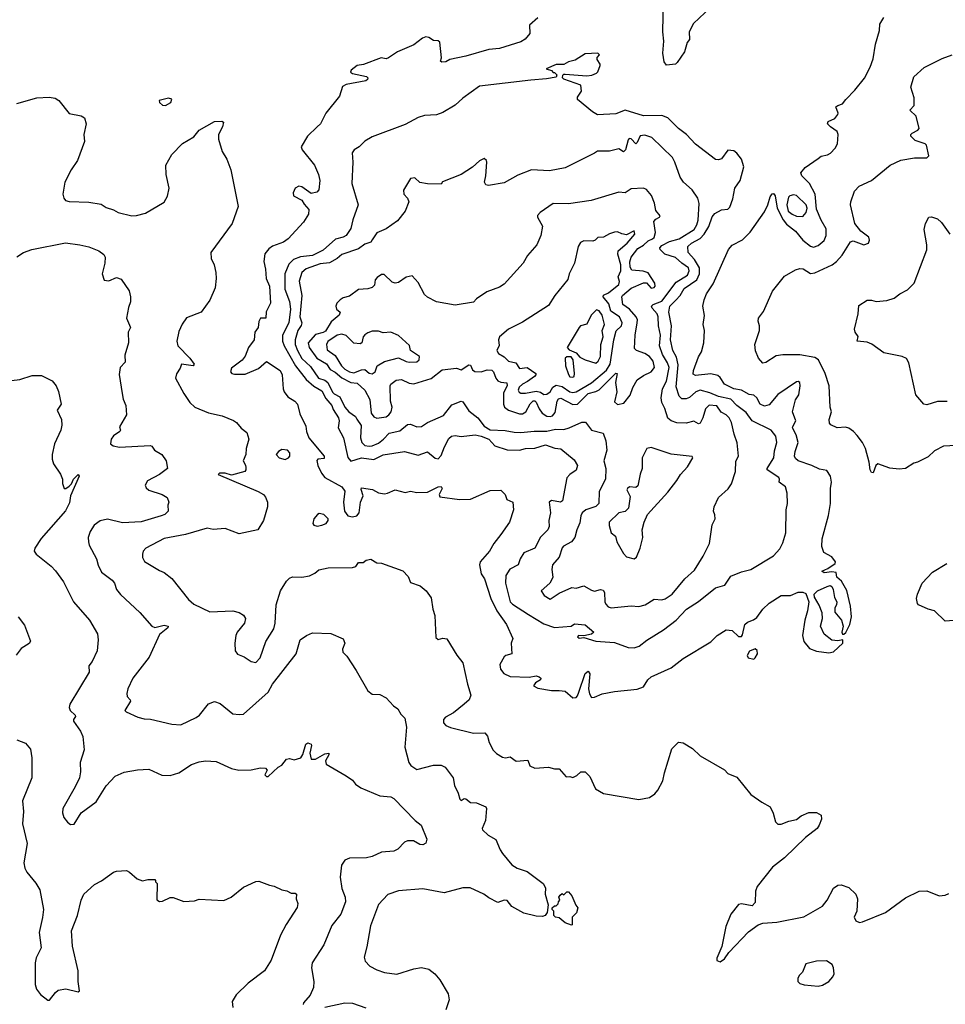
# Model space of a CAD drawing. Extents: x 1863017 to 1989460, y 394564 to 532820.
# Tile 174 of 213: x 1939383 to 1945426, y 495966 to 502395. Entities that reach past the tile are written whole.
import ezdxf

# ---------------------------------------------------------------- set-up
doc = ezdxf.new("R2010")
doc.units = 0

msp = doc.modelspace()

# ---------------------------------------------------------------- linework, layer by layer
at = {"layer": '0CON10XD'}
for points in [[(1943892.5, 502475), (1943781.1, 502368.9), (1943754.3, 502315), (1943755.7, 502265), (1943740.8, 502245), (1943724, 502185), (1943675.6, 502114.4), (1943665, 502104), (1943605, 502098.8), (1943590.3, 502120.3), (1943582.7, 502177.3), (1943587.8, 502255), (1943582.2, 502315), (1943585.6, 502524.4)], [(1942765, 502407.5), (1942711.7, 502358.3), (1942714.2, 502305), (1942683.4, 502266.6), (1942655, 502250), (1942515, 502207.1), (1942445, 502200), (1942295, 502155.7), (1942190, 502135), (1942165, 502120), (1942138.3, 502118.3), (1942130, 502125), (1942137.5, 502145), (1942125, 502247.5), (1942115.9, 502255.9), (1942085, 502259.4), (1942055, 502279.2), (1942035, 502284), (1942013.3, 502275), (1941955, 502230), (1941850, 502185), (1941791.2, 502145), (1941775, 502139.4), (1941742.5, 502145), (1941627.4, 502102.6), (1941585, 502095.7), (1941546.2, 502065), (1941542.7, 502052.7), (1941555, 502042.9), (1941647.5, 502025), (1941656.7, 502015), (1941652.5, 502005), (1941642.5, 501995), (1941515, 501972.7), (1941491.1, 501958.9), (1941471.4, 501895), (1941380.6, 501785), (1941345.8, 501715), (1941324.2, 501695), (1941261.2, 501635), (1941221.2, 501565), (1941226.2, 501545), (1941307.1, 501445), (1941334.2, 501385), (1941342.9, 501345), (1941336, 501285), (1941321.7, 501268.3), (1941285, 501260), (1941225, 501304.2), (1941205, 501307.1), (1941181.2, 501295), (1941168.8, 501265), (1941171.2, 501245), (1941225, 501217.5), (1941239.5, 501189.5), (1941271.2, 501155), (1941267.5, 501125), (1941236.2, 501073.8), (1941136, 500965), (1941105, 500943.1), (1941033.8, 500916.2), (1941010.4, 500899.6), (1940983.4, 500866.6), (1940975.7, 500815), (1940987.8, 500765), (1940991.1, 500705), (1941012.9, 500655), (1941020, 500545), (1940992.3, 500487.7), (1940989.2, 500445), (1940955, 500445.8), (1940944.2, 500425), (1940942.5, 500405), (1940940, 500385), (1940917.1, 500355), (1940914.2, 500305), (1940875.6, 500254.4), (1940855, 500198.8), (1940835, 500172.5), (1940765, 500118.8), (1940758, 500095), (1940766.7, 500085), (1940785, 500079.4), (1940855, 500081.5), (1940941.9, 500118.1), (1940995, 500163.8), (1941082.5, 500105), (1941096.4, 500076.4), (1941102.5, 499985), (1941108.9, 499965), (1941132.6, 499932.6), (1941179.2, 499905), (1941195.8, 499885), (1941212.4, 499822.4), (1941250.9, 499740.9), (1941255.8, 499705), (1941271.4, 499665), (1941370, 499545), (1941371.2, 499528.8), (1941330, 499525), (1941322.3, 499517.7), (1941329.4, 499485), (1941353.6, 499433.6), (1941375, 499406.7), (1941486.7, 499345), (1941505.8, 499315.8), (1941496.6, 499245), (1941503.4, 499185), (1941525, 499155.5), (1941555, 499148.5), (1941583.7, 499156.3), (1941598.5, 499175), (1941608, 499245), (1941625.7, 499285), (1941612.3, 499327.7), (1941615, 499338.8), (1941686.4, 499326.4), (1941725, 499306), (1941765, 499300), (1941785, 499302.5), (1941835, 499325.7), (1941898.8, 499308.8), (1941935, 499315.7), (1941975, 499307.5), (1942045, 499309.2), (1942114.7, 499345.3), (1942135, 499347.8), (1942141.4, 499335), (1942122, 499295), (1942125, 499280), (1942255, 499262.5), (1942325.6, 499264.4), (1942455, 499320), (1942525, 499323.3), (1942553.3, 499295), (1942562.3, 499262.3), (1942602.5, 499245), (1942606.9, 499195), (1942580.8, 499115), (1942525, 499033.8), (1942477.5, 498975), (1942450.6, 498925), (1942388.5, 498855), (1942384.4, 498835), (1942395, 498777.5), (1942417.5, 498745), (1942458.1, 498615), (1942498.5, 498535), (1942560, 498445), (1942601.4, 498355), (1942590.6, 498325), (1942596.7, 498255), (1942556.6, 498243.4), (1942545.6, 498234.4), (1942516.9, 498185), (1942520.8, 498155), (1942543.8, 498125), (1942585, 498106.9), (1942708.3, 498101.7), (1942755, 498110.7), (1942775.2, 498105.2), (1942785.5, 498095), (1942782.9, 498085), (1942750.8, 498065), (1942736.7, 498045), (1942765, 498030.8), (1942855, 498014.3), (1942905, 498016), (1942945, 498010), (1942995, 497966.2)], [(1942995, 497966.2), (1943015, 497968.8), (1943025, 497979.2), (1943033.2, 498005), (1943073.9, 498125), (1943095, 498140.6), (1943104.5, 498124.5), (1943096.6, 498025), (1943102.4, 497992.4), (1943115, 497970), (1943135, 497971.2), (1943185.7, 497994.3), (1943265, 498008.9), (1943415, 498022.9), (1943455, 498038.8), (1943483.8, 498085), (1943505, 498103.8), (1943635, 498163.8), (1943715, 498223.8), (1943895, 498332), (1943936.6, 498373.4), (1943995, 498412), (1944035, 498406.2), (1944075, 498366.7), (1944095, 498366.7), (1944102.3, 498377.7), (1944116.7, 498445), (1944135, 498461.2), (1944174.2, 498475.8), (1944195, 498491.2), (1944235, 498546.2), (1944276.2, 498585), (1944355, 498636), (1944415, 498636.2), (1944465, 498656.7), (1944495, 498656.7), (1944515, 498647.5), (1944533.9, 498593.9), (1944525.9, 498535.9), (1944509.4, 498475), (1944494.2, 498375), (1944501.2, 498335), (1944539.5, 498289.5), (1944585, 498272), (1944665, 498260), (1944695, 498268), (1944756, 498325), (1944757.5, 498345), (1944725, 498340), (1944684.2, 498344.2), (1944635, 498383.3), (1944610.8, 498435), (1944624.5, 498485.5), (1944622, 498522), (1944601.9, 498571.9), (1944571.2, 498625), (1944570, 498645), (1944592.5, 498665), (1944655, 498694.2), (1944675, 498700), (1944685, 498693.3), (1944694.2, 498675), (1944702.7, 498622.7), (1944718, 498595), (1944716.2, 498575), (1944704, 498555), (1944703.9, 498526.1), (1944748.6, 498475), (1944758, 498435), (1944750, 498395), (1944755, 498382.5), (1944763, 498383), (1944775.8, 498394.2), (1944802, 498445), (1944812.9, 498495), (1944806.9, 498565), (1944783, 498667), (1944748.3, 498728.3), (1944717.5, 498755), (1944712.5, 498785), (1944685, 498788.8), (1944634.2, 498784.2), (1944620, 498795), (1944658.8, 498811.2), (1944706.7, 498845), (1944710, 498855), (1944685, 498886.7), (1944632.5, 498915), (1944618.8, 498955), (1944622.5, 499005), (1944663, 499157), (1944677.1, 499235), (1944675.8, 499335), (1944681.9, 499375), (1944675.7, 499415), (1944652.1, 499452.1), (1944605, 499460), (1944555, 499484.7), (1944465, 499514.5), (1944448.8, 499528.8), (1944441.5, 499545), (1944445.3, 499575), (1944465.3, 499635), (1944451.2, 499685), (1944430, 499725), (1944428.6, 499735), (1944450.6, 499775), (1944428.5, 499835), (1944446.9, 499913.1), (1944468.9, 499945), (1944477.5, 500005), (1944475, 500026.7), (1944465, 500033.3), (1944455, 500030), (1944332.9, 499947.1), (1944275, 499880), (1944245, 499872.2), (1944216.9, 499885), (1944195, 499925.8), (1944175, 499943.3), (1944145, 499947.9), (1944095, 499975.4), (1944045, 499985.4), (1943985, 500014.4), (1943955, 500059.4), (1943940.7, 500070.7), (1943895, 500082.1), (1943795, 500071.2), (1943780.2, 500080.2), (1943782.5, 500105), (1943815, 500193.8), (1943835, 500226.2), (1943850, 500285), (1943854.2, 500365), (1943845.7, 500405), (1943854.2, 500464.2), (1943842.9, 500525), (1943852.5, 500565), (1943867.1, 500605), (1943910.2, 500669.8), (1944010, 500895), (1944035, 500922.5), (1944102.4, 500957.6), (1944152.8, 501007.2), (1944245, 501141.2), (1944266.7, 501185), (1944282, 501238), (1944295, 501258.8), (1944305, 501260), (1944315.4, 501245.4), (1944328.6, 501165), (1944367.2, 501087.2), (1944389.4, 501059.4), (1944447.3, 501015), (1944495, 500954.7), (1944545, 500915.4), (1944565, 500908.7), (1944595, 500920), (1944635, 500953.2), (1944647.4, 500985), (1944648.5, 501028.5), (1944615.2, 501085.2), (1944585, 501156.7), (1944576.3, 501255), (1944539.4, 501325), (1944489.4, 501375), (1944482.9, 501395), (1944510.7, 501429.3), (1944595, 501488.1), (1944615.4, 501504.6), (1944657.3, 501512.7), (1944676.4, 501523.6), (1944707.5, 501555), (1944721.4, 501585), (1944725.6, 501645), (1944720.8, 501665), (1944676, 501695), (1944657.5, 501715), (1944660.7, 501729.3), (1944705, 501750), (1944724, 501775), (1944725.8, 501785), (1944712, 501825), (1944723.3, 501835), (1944755.6, 501844.4), (1944775.8, 501874.2), (1944836.2, 501935), (1944897.6, 502012.4), (1944935.8, 502085), (1944955, 502140), (1944970, 502235), (1944996, 502325), (1944998.6, 502365), (1945025, 502410)], [(1943395, 498294.6), (1943427.1, 498305), (1943476.6, 498343.4), (1943585, 498411.8), (1943668, 498475), (1943735.6, 498545), (1943814.7, 498595.3), (1943925, 498684.4), (1943987.3, 498702.7), (1944025, 498760.8), (1944095, 498790), (1944156.2, 498805), (1944303.8, 498895), (1944345, 498940), (1944365, 498980), (1944384.5, 499045.5), (1944387.8, 499195), (1944395.6, 499235), (1944393.7, 499303.7), (1944381.9, 499345), (1944341.4, 499375), (1944344.2, 499395), (1944338.6, 499405), (1944263.8, 499455), (1944262, 499465), (1944270, 499475), (1944306.5, 499533.5), (1944310.3, 499579.7), (1944326.9, 499635), (1944319.8, 499675), (1944289.7, 499715), (1944164.6, 499774.7), (1944125, 499829.5), (1944065.7, 499875.7), (1944025, 499917.8), (1943945, 499934.1), (1943888.1, 499958.1), (1943825, 499975.7), (1943796.5, 499965), (1943755, 499928.4), (1943735, 499919.7), (1943705, 499918.5), (1943687.6, 499937.6), (1943668.7, 499998.7), (1943682, 500142), (1943671.2, 500191.2), (1943648, 500235), (1943631.9, 500305), (1943639.1, 500395), (1943620.4, 500485), (1943626.9, 500525), (1943667.5, 500562.5), (1943695.3, 500595), (1943720.7, 500639.3), (1943803.7, 500696.3), (1943821.5, 500735), (1943821, 500775), (1943789.3, 500829.3), (1943747.8, 500875), (1943745.8, 500915), (1943769.1, 500935), (1943825, 500966.5), (1943850.9, 500995), (1943882.1, 501045), (1943903.4, 501106.6), (1943920.2, 501129.8), (1943965, 501152.5), (1944005, 501158.6), (1944019.2, 501170.8), (1944037.9, 501225), (1944050.9, 501295), (1944085.5, 501345), (1944110.6, 501435), (1944094.2, 501485), (1944065, 501524), (1944045, 501538), (1944005, 501543.3), (1943965, 501486.7), (1943945, 501478.8), (1943925, 501481.2), (1943795, 501583.1), (1943735.3, 501645.3), (1943683.6, 501683.6), (1943615, 501754), (1943575, 501770), (1943455, 501767.5), (1943335, 501804.3), (1943275, 501780), (1943155, 501774.3), (1943122.6, 501792.6), (1943024.1, 501874.1), (1943025, 501890), (1943051.2, 501928.8), (1943046.9, 501966.9), (1942935, 502007.5), (1942927.5, 502015), (1942928.3, 502031.7), (1942935, 502040), (1942945, 502040), (1943085, 502027.9), (1943118.3, 502031.7), (1943148.8, 502045), (1943158, 502055), (1943172, 502095), (1943172, 502105), (1943153.3, 502135), (1943153, 502147), (1943167.5, 502165), (1943156.4, 502176.4), (1943075, 502171.2), (1943008.9, 502131.1), (1942965, 502119.1), (1942935, 502102.5), (1942885, 502101.2), (1942820, 502075), (1942855, 502062.5), (1942865, 502050), (1942875, 502050), (1942890, 502035), (1942885, 502020), (1942821.7, 502008.3), (1942720.6, 502000.6), (1942385, 501960.4), (1942275, 501881.9), (1942225, 501837.1), (1942145, 501788.6), (1942105, 501774.3), (1942025, 501768.6), (1941985, 501756.9), (1941899.8, 501710.2), (1941685, 501629.4), (1941635, 501601.1), (1941600, 501565), (1941565.6, 501544.4), (1941554.3, 501525), (1941557.5, 501465), (1941551.2, 501325), (1941593.3, 501185), (1941558.3, 501088.3), (1941545, 501032), (1941514.2, 500985), (1941495.4, 500974.6), (1941445, 500962.7), (1941365, 500890.9), (1941295, 500854.6), (1941215, 500847), (1941170.6, 500829.4), (1941140.8, 500799.2), (1941113.9, 500735), (1941113.9, 500635), (1941144.8, 500555.2), (1941150.6, 500505), (1941140.3, 500415), (1941098.5, 500335), (1941098.9, 500295), (1941108.6, 500265), (1941184.3, 500135), (1941252.5, 500045), (1941302.2, 500002.2), (1941355, 499970.8), (1941382.1, 499922.1), (1941420.2, 499875), (1941429.2, 499849.2), (1941464.6, 499795), (1941468, 499775), (1941461.1, 499731.1), (1941496.1, 499665), (1941526, 499536), (1941545, 499512.7), (1941615, 499534.8), (1941695, 499523.1), (1941755, 499553.2), (1941895.3, 499575.3), (1941985, 499551.8), (1942045, 499574.2), (1942095, 499531.4), (1942115, 499527.5), (1942135, 499548.8), (1942155.5, 499605), (1942185, 499660.8), (1942201.2, 499675), (1942225, 499680.5), (1942265, 499673.3), (1942356.5, 499683.5), (1942394.7, 499675.3), (1942445, 499655.6), (1942485, 499612.3), (1942565, 499585.7), (1942645.5, 499584.5), (1942685.3, 499595.3), (1942745, 499596.6), (1942815, 499619.3), (1942877.3, 499597.3), (1942915, 499592.2), (1943002.1, 499522.1), (1943024.2, 499485), (1943016.4, 499453.6), (1942973.8, 499426.2), (1942955, 499403.3), (1942927.4, 499252.6), (1942914.4, 499245.6), (1942855, 499254.6), (1942840.4, 499245), (1942847.3, 499175), (1942838.1, 499125), (1942838.5, 499085), (1942831.5, 499065), (1942782.8, 499017.2), (1942745.8, 498944.2), (1942675, 498913.3), (1942649.5, 498875), (1942637.1, 498835), (1942583.1, 498806.9), (1942557.7, 498765), (1942555.2, 498715), (1942585.2, 498595), (1942599.6, 498579.6), (1942705, 498510.7), (1942805, 498450), (1942875, 498425.7), (1942984, 498436), (1943005, 498450), (1943075, 498444.4), (1943132, 498395), (1943116.1, 498383.9), (1943065, 498371.2), (1943030, 498375), (1943023.8, 498365), (1943035, 498356.7), (1943065, 498361.4), (1943145, 498337.1), (1943265, 498328.6), (1943355, 498296.7), (1943395, 498294.6)], [(1945620.7, 499620.7), (1945415, 499610.8), (1945355, 499579.2), (1945315, 499540.8), (1945245, 499505.8), (1945220.9, 499499.1), (1945165, 499464), (1945125, 499460), (1945063.8, 499466.2), (1944985, 499496), (1944971.4, 499485), (1944955, 499436.2), (1944945, 499438), (1944934.5, 499455), (1944929.1, 499505), (1944905.6, 499595), (1944884.6, 499634.6), (1944849.5, 499679.5), (1944827.1, 499705), (1944795, 499727.8), (1944775, 499734.4), (1944720.9, 499730.9), (1944679.3, 499749.3), (1944670.5, 499760.5), (1944668, 499785), (1944682, 499835), (1944674.4, 499865), (1944668.5, 500005), (1944641.8, 500085), (1944598.8, 500175), (1944575, 500189.8), (1944475, 500207.6), (1944365, 500206.8), (1944320.8, 500199.2), (1944255, 500156.7), (1944235, 500153.3), (1944206.7, 500185), (1944187.5, 500232.5), (1944182, 500275), (1944213.8, 500365), (1944213.8, 500395), (1944203.9, 500426.1), (1944206.2, 500445), (1944239.7, 500490.3), (1944297.7, 500622.3), (1944375, 500720), (1944447.3, 500762.7), (1944475, 500771.4), (1944497.5, 500767.5), (1944545, 500737.1), (1944575, 500741.4), (1944686.2, 500795), (1944715.8, 500815), (1944751.7, 500858.3), (1944807.5, 500945), (1944825, 500951.2), (1944895, 500925.8), (1944925, 500936.7), (1944932, 500955), (1944925.8, 500975.8), (1944875, 501013.8), (1944836, 501065), (1944806.2, 501185), (1944808.8, 501205), (1944833.8, 501275), (1944863, 501307), (1944945, 501344), (1945066.7, 501445), (1945135, 501478), (1945225, 501492), (1945305, 501493.3), (1945317.5, 501505), (1945304, 501575), (1945293.3, 501585), (1945228, 501605), (1945201.2, 501635), (1945200, 501645), (1945208.8, 501655), (1945246.9, 501673.1), (1945254.3, 501685), (1945236.5, 501765), (1945194.3, 501805), (1945223.3, 501835), (1945223.1, 501885), (1945200, 501955), (1945219.3, 502020.7), (1945287.4, 502082.6), (1945405, 502142.5), (1945470, 502165)], [(1939365, 501846.7), (1939493.9, 501883.9), (1939575, 501888.1), (1939615, 501882), (1939637.7, 501867.7), (1939705, 501783.3), (1939785, 501766.7), (1939806.7, 501755), (1939815.8, 501715), (1939802.5, 501645), (1939805, 501600), (1939760, 501475), (1939718, 501415), (1939678, 501335), (1939664.2, 501255), (1939670.5, 501230.5), (1939682.5, 501215), (1939705, 501207.5), (1939835, 501203.3), (1939915, 501190), (1939948.1, 501168.1), (1939995, 501154.2), (1940025, 501136), (1940115.7, 501114.3), (1940145, 501115.7), (1940205, 501131.9), (1940325.5, 501204.5), (1940347, 501243), (1940358, 501295), (1940339.2, 501385), (1940335.8, 501445), (1940375.8, 501515), (1940445, 501585.8), (1940519.7, 501630.3), (1940555, 501674), (1940655, 501730), (1940703, 501733), (1940712.5, 501725), (1940706.2, 501695), (1940681.2, 501645), (1940680, 501615), (1940705.6, 501535), (1940736, 501485), (1940761.2, 501415), (1940808.8, 501175), (1940770.8, 501065), (1940630.8, 500875), (1940632.5, 500835), (1940653.2, 500793.2), (1940664, 500745), (1940666, 500705), (1940658.8, 500645), (1940625, 500562.5), (1940566.7, 500485), (1940472.7, 500447.3), (1940442.9, 500407.1), (1940420.9, 500359.1), (1940408.1, 500295), (1940416.2, 500265), (1940492.8, 500185), (1940520.8, 500145), (1940515.6, 500134.4), (1940440, 500145), (1940431.2, 500118.8), (1940407, 500083), (1940400.8, 500055), (1940455, 499953.8), (1940494.4, 499894.4), (1940525.5, 499865.5), (1940615, 499826.9), (1940705, 499809.2), (1940777.9, 499777.9), (1940798.8, 499765), (1940828.3, 499728.3), (1940865, 499700), (1940878.8, 499655), (1940862, 499595), (1940860, 499555), (1940842.5, 499515), (1940857.3, 499487.3), (1940859.3, 499470.7), (1940860, 499455), (1940852.5, 499445), (1940765, 499422), (1940725, 499434.2), (1940687, 499433), (1940677.5, 499425), (1940940, 499315), (1940973.8, 499295), (1940987.6, 499277.6), (1941000, 499245), (1941000, 499215), (1940974, 499125), (1940937.5, 499065), (1940815, 499038.1), (1940723.8, 499073.8), (1940646.3, 499066.3), (1940606, 499076), (1940465, 499034.6), (1940325, 499008.1), (1940206.2, 498945), (1940188.8, 498925), (1940184.2, 498905.8), (1940185, 498882.5), (1940197.9, 498857.9), (1940295, 498798), (1940325.7, 498785.7), (1940375.7, 498745.7), (1940485, 498608.8), (1940519.3, 498579.3), (1940625, 498529.4), (1940775, 498534.2), (1940815, 498523.8), (1940845, 498506.7), (1940856.7, 498485), (1940850, 498455), (1940802.5, 498395), (1940793.3, 498375), (1940786.7, 498325), (1940790, 498275), (1940805, 498253.3), (1940847.5, 498235), (1940895, 498203.3), (1940925, 498197.5), (1940952.7, 498227.3), (1940988.9, 498335), (1941041.4, 498418.6), (1941050.9, 498455), (1941057.5, 498575), (1941085.6, 498665), (1941125, 498728), (1941145, 498748.8), (1941163, 498757), (1941225, 498755.8), (1941275, 498764.4), (1941309.8, 498780.2), (1941335, 498803.8), (1941396.2, 498816.2), (1941555, 498818), (1941576.7, 498825), (1941595, 498850), (1941625, 498850.8), (1941645, 498866.5), (1941675, 498871.5), (1941715, 498848.8), (1941745, 498846), (1941885, 498795.8), (1941918.3, 498758.3), (1941935, 498720), (1941998.3, 498698.3), (1942037.1, 498665), (1942069.3, 498619.3), (1942080.6, 498545), (1942093.5, 498505), (1942100.5, 498360.5), (1942115, 498348.8), (1942145.9, 498355.9), (1942171.7, 498351.7), (1942236.2, 498245), (1942276.6, 498196.6), (1942305.4, 498055.4), (1942328.9, 497985), (1942317.5, 497955), (1942285.2, 497924.8), (1942215, 497870.2), (1942161.7, 497841.7), (1942148.9, 497825), (1942149.6, 497805), (1942165, 497787.1), (1942195, 497772.4), (1942345, 497735.6), (1942418.8, 497738.8), (1942436.8, 497716.8), (1942448.6, 497675), (1942475, 497626.2), (1942495, 497604), (1942535, 497580), (1942555, 497576), (1942585, 497582), (1942625, 497554.2), (1942699.4, 497559.4), (1942712.3, 497522.3), (1942745, 497508.8), (1942835, 497513.8), (1942875, 497503.8), (1942905, 497503.3), (1942950.7, 497450.7), (1942975, 497453.3), (1942995, 497446.7), (1943020.5, 497459.5), (1943046.1, 497483.9), (1943075, 497483.3), (1943105, 497452.5), (1943142.3, 497372.3), (1943195, 497342), (1943425, 497304), (1943494.1, 497315.9), (1943529.7, 497340.3), (1943550, 497365), (1943580.8, 497425), (1943593.3, 497476.7), (1943640, 497635), (1943683.3, 497676.7), (1943715, 497672.5), (1943776.1, 497636.1), (1943825, 497587.5), (1943985, 497497.5), (1944005, 497472.5), (1944065, 497450), (1944156.1, 497336.1), (1944227.5, 497285), (1944282.5, 497255), (1944302.5, 497215), (1944318.3, 497158.3), (1944333, 497143), (1944355, 497142.5), (1944405, 497162.5), (1944455, 497173.3), (1944485, 497197.5), (1944535, 497217.5), (1944585, 497217.5), (1944615, 497200), (1944616.7, 497175), (1944603.3, 497135), (1944590, 497115), (1944513.3, 497055), (1944375, 496922), (1944297.9, 496862.1), (1944197.5, 496735), (1944187.5, 496705), (1944185, 496630), (1944165, 496610), (1944095, 496622.5), (1944075, 496616.7), (1944025.8, 496554.2), (1943994, 496475), (1943966.4, 496343.6), (1943933.6, 496266.4), (1943935, 496252.5), (1943955, 496243.3)], [(1940335, 501834.3), (1940368.8, 501855), (1940376.2, 501875), (1940355, 501881.9), (1940293, 501867), (1940296, 501855), (1940315, 501836), (1940335, 501834.3)], [(1943245, 498554.4), (1943375, 498567.5), (1943425, 498563.1), (1943466.7, 498575), (1943525, 498610.5), (1943575, 498607.5), (1943596, 498614), (1943641.9, 498645), (1943725, 498743.1), (1943788.8, 498801.2), (1943845, 498891.2), (1943886.2, 498975), (1943903.6, 499096.4), (1943922.5, 499135), (1943921.7, 499161.7), (1943912.5, 499185), (1943916.7, 499215), (1943945.7, 499274.3), (1944008.2, 499331.8), (1944030, 499365), (1944055.6, 499445), (1944057.3, 499512.7), (1944075.7, 499544.3), (1944067.7, 499632.3), (1944047.9, 499687.9), (1944030.6, 499765), (1944014.8, 499794.8), (1943994.3, 499815.7), (1943963.1, 499833.1), (1943935, 499873.6), (1943885, 499877.2), (1943859.4, 499855), (1943841.9, 499795), (1943825, 499760), (1943815, 499756.7), (1943785, 499774.4), (1943735, 499759.4), (1943673.4, 499763.4), (1943635.5, 499775.5), (1943613.7, 499793.7), (1943595.4, 499855.4), (1943574.3, 499895), (1943570, 499925), (1943580, 499985), (1943605.7, 500035), (1943622.4, 500125), (1943612.8, 500155), (1943579.4, 500209.4), (1943560, 500265), (1943565.6, 500334.4), (1943552.5, 500395), (1943551.3, 500455), (1943544.3, 500475), (1943511.2, 500511.2), (1943507.3, 500525), (1943518.8, 500535), (1943575, 500556.8), (1943669.7, 500680.3), (1943742.4, 500727.6), (1943753.8, 500755), (1943750, 500775), (1943706.2, 500805), (1943665, 500842.6), (1943594.8, 500864.8), (1943564.8, 500894.8), (1943561.7, 500905), (1943575, 500920.9), (1943625, 500947.2), (1943689.1, 500965), (1943785.7, 501025), (1943803.8, 501055), (1943812, 501085), (1943818.8, 501195), (1943809.8, 501229.8), (1943773, 501283), (1943717.5, 501335), (1943695.6, 501365.6), (1943660.5, 501465), (1943644, 501494), (1943510.8, 501625), (1943465, 501641.2), (1943433.7, 501636.3), (1943415, 501592), (1943405, 501583.6), (1943375, 501616.2), (1943361.9, 501618.1), (1943355, 501610.8), (1943338.4, 501545), (1943325, 501532.1), (1943295, 501551.4), (1943234.5, 501535.5), (1943155, 501535.7), (1943135, 501524), (1942945, 501427.1), (1942841.2, 501408.8), (1942725, 501414.2), (1942635, 501379.2), (1942545, 501329.2), (1942443, 501313), (1942427, 501317), (1942417.5, 501335), (1942426.4, 501376.4), (1942432.5, 501465), (1942430, 501475), (1942415, 501487.5), (1942385, 501472.5), (1942338.3, 501431.7), (1942266.1, 501383.9), (1942143, 501337), (1942135, 501320), (1942045, 501322.5), (1941995, 501332.5), (1941961.7, 501361.7), (1941935, 501357.5), (1941888.3, 501281.7), (1941890, 501255), (1941915, 501230), (1941922.5, 501205), (1941898.8, 501145), (1941849.1, 501080.9), (1941775, 501029.2), (1941715, 501002.5), (1941685, 500956.7), (1941675, 500942.5), (1941635, 500928.2), (1941595, 500898.5), (1941485, 500861.6), (1941455, 500834.6), (1941405, 500808), (1941345, 500800.8), (1941252.4, 500767.6), (1941225, 500743.8), (1941206.8, 500686.8), (1941224.4, 500594.4), (1941211.5, 500455), (1941224.1, 500415), (1941220.9, 500399.1), (1941199.1, 500365), (1941180.9, 500305), (1941182.2, 500275), (1941195.6, 500235), (1941225, 500182.4), (1941280.6, 500130.6), (1941334.2, 500055), (1941375, 500041.2), (1941395.4, 500025.4), (1941425, 499963.3), (1941435, 499951.2), (1941472.2, 499932.2), (1941505, 499864.4), (1941532.5, 499835), (1941574.4, 499804.4), (1941583.8, 499786.2), (1941611.5, 499745), (1941608.5, 499665), (1941617.1, 499635), (1941635, 499615.5), (1941665, 499611), (1941685, 499612.2), (1941725, 499630.4), (1941757.9, 499655), (1941795, 499694.4), (1941865, 499711.5), (1941915, 499751.4), (1941935, 499754.4), (1941975, 499737.5), (1942005, 499737.8), (1942044.5, 499765.5), (1942149.7, 499810.3), (1942205, 499880), (1942265, 499904.2), (1942275, 499900.8), (1942315, 499840.4), (1942374.7, 499794.7), (1942415, 499740.8), (1942455, 499717.7), (1942553.3, 499713.3), (1942611.2, 499701.2), (1942655, 499699.6), (1942741.7, 499708.3), (1942825, 499707.2), (1942881.3, 499721.3), (1942935, 499720), (1942969.1, 499730.9), (1943053.2, 499766.8), (1943076.1, 499766.1), (1943115, 499714.2), (1943192, 499695), (1943209.2, 499645), (1943216.5, 499585), (1943195.8, 499515), (1943208.6, 499465), (1943207.9, 499395), (1943165.4, 499315), (1943163.1, 499236.9), (1943143.5, 499216.5), (1943079.2, 499195), (1943055.6, 499175), (1943045.6, 499155), (1943040.6, 499109.4), (1943019.4, 499065), (1943007.8, 499015), (1942985.7, 498985), (1942933.6, 498956.4), (1942925, 498945.8), (1942905.5, 498885), (1942861.9, 498835), (1942857.8, 498805), (1942862.5, 498755), (1942855.6, 498734.4), (1942844, 498715), (1942786.7, 498665), (1942806, 498635), (1942845, 498611.4), (1942905, 498650.8), (1942987.6, 498687.6), (1943015, 498683.8), (1943065, 498698.9), (1943115, 498669.4), (1943134.5, 498664.5), (1943175, 498674.2), (1943191.2, 498671.2), (1943201.4, 498655), (1943203.5, 498595), (1943209.4, 498579.4), (1943225, 498562), (1943245, 498554.4)], [(1941715, 499794), (1941775, 499801.9), (1941793.3, 499815), (1941807.1, 499835), (1941814.8, 499865), (1941803.5, 499905), (1941801.5, 500005), (1941805, 500015.8), (1941839.7, 500040.3), (1941875, 500045.5), (1941925, 500021.8), (1941955, 500018.2), (1942068.1, 500051.9), (1942140.5, 500109.5), (1942235, 500120), (1942265, 500108.8), (1942315, 500141.4), (1942325, 500138.6), (1942339.1, 500109.1), (1942355, 500098.6), (1942395, 500095.6), (1942435, 500108.8), (1942465, 500106.7), (1942476.5, 500096.5), (1942490.7, 500055), (1942505, 500036.9), (1942525, 500027.2), (1942563.2, 500023.2), (1942564.5, 500005), (1942542.4, 499957.6), (1942540.4, 499885), (1942548.5, 499865), (1942573.5, 499845), (1942645, 499820.9), (1942665, 499821.2), (1942687, 499835), (1942715, 499887.5), (1942735.6, 499905.6), (1942745, 499905.6), (1942755, 499896.6), (1942774.4, 499855), (1942794.8, 499825), (1942825, 499806.8), (1942845, 499803.2), (1942861.7, 499808.2), (1942879.7, 499830.3), (1942890.9, 499905), (1942900.4, 499919.6), (1942915, 499923.1), (1942995, 499881.8), (1943025.4, 499884.6), (1943095, 499954.7), (1943145, 499967.4), (1943165, 499978.4), (1943275, 500087.7), (1943284.2, 500084.2), (1943273.3, 500025), (1943280.3, 499965), (1943265, 499900), (1943285, 499883.1), (1943327.9, 499892.1), (1943367.6, 499942.4), (1943386.1, 499993.9), (1943415, 500044), (1943455, 500072.4), (1943505, 500094.6), (1943527.1, 500125), (1943517.7, 500165), (1943494, 500195), (1943465, 500215.1), (1943409.5, 500235), (1943397, 500247), (1943400.6, 500335), (1943414.7, 500415), (1943416.4, 500435), (1943408.1, 500455), (1943364.8, 500504.8), (1943320, 500535), (1943314.7, 500585), (1943319.2, 500595), (1943375, 500642), (1943455, 500676.1), (1943476, 500676), (1943505, 500641.4), (1943524.4, 500645.6), (1943531.4, 500655), (1943529.1, 500675), (1943485, 500741.9), (1943453.4, 500753.4), (1943380.2, 500760.2), (1943368.1, 500778.1), (1943366.6, 500813.4), (1943375.4, 500845), (1943419.2, 500900.8), (1943455, 500921.6), (1943485, 500951.6), (1943515, 500963.3), (1943525, 500973.4), (1943533.1, 501005), (1943523.8, 501076.2), (1943535, 501092.2), (1943560, 501105), (1943563.8, 501115), (1943535, 501150), (1943526.3, 501196.3), (1943506.6, 501246.6), (1943475, 501286.7), (1943455, 501293.8), (1943375, 501290), (1943335, 501264.4), (1943295, 501269.4), (1943114.2, 501214.2), (1942965, 501193.5), (1942865, 501195.8), (1942780, 501135), (1942764.1, 501115.9), (1942764, 501106), (1942795.9, 501045.9), (1942785.8, 500985), (1942758, 500925), (1942698.8, 500855), (1942670, 500805), (1942545, 500668.8), (1942515, 500648.8), (1942432.9, 500617.1), (1942365, 500571.2), (1942345, 500550), (1942225, 500530), (1942105, 500553.3), (1942045, 500583.3), (1942025, 500600), (1941985, 500680), (1941945, 500723.3), (1941905, 500713.8), (1941855, 500678), (1941835, 500674.2), (1941815, 500682), (1941761.4, 500731.4), (1941745, 500731.4), (1941717.6, 500712.4), (1941704.6, 500695.4), (1941699.2, 500660.8), (1941685, 500645.6), (1941655, 500636.7), (1941595, 500633.1), (1941535, 500590), (1941495, 500578.6), (1941475, 500566), (1941454.2, 500545), (1941445.7, 500525), (1941451.9, 500505), (1941474.3, 500484.3), (1941468.9, 500465), (1941417.1, 500422.9), (1941379.5, 500360.5), (1941365, 500351.4), (1941315, 500339.3), (1941265.9, 500285), (1941273.2, 500255), (1941322.5, 500185), (1941385, 500147.9), (1941410.4, 500110.4), (1941443, 500093), (1941485, 500057.4), (1941545, 500026.1), (1941585, 500020.9), (1941635, 499976.2), (1941668.9, 499915), (1941676.5, 499825), (1941695, 499801.8), (1941715, 499794)], [(1944495, 501110.8), (1944518.3, 501135), (1944523, 501165), (1944516.9, 501186.9), (1944455, 501246.2), (1944435, 501251.6), (1944410.5, 501245), (1944402, 501235), (1944390.8, 501185), (1944399.7, 501145), (1944425, 501124.1), (1944455, 501111.1), (1944495, 501110.8)], [(1945438.3, 499901.7), (1945375, 499902.7), (1945305, 499879.2), (1945285, 499883.8), (1945232.5, 499945), (1945188.5, 500155), (1945171.8, 500181.8), (1945145, 500196.2), (1945025, 500218.9), (1944945.7, 500275.7), (1944915, 500290), (1944850, 500295), (1944856.4, 500326.4), (1944837.5, 500355), (1944833.3, 500375), (1944855.9, 500474.1), (1944861.2, 500528.8), (1944915, 500562.5), (1944945, 500563.1), (1944975, 500554.4), (1945045, 500560.9), (1945092.4, 500577.6), (1945128, 500605), (1945179.7, 500630.3), (1945221.8, 500675), (1945305, 500892.5), (1945305.5, 500925), (1945288.8, 501025), (1945296.7, 501065), (1945317.5, 501105), (1945335, 501108), (1945375, 501094.2), (1945401.3, 501071.3), (1945455, 500994)], [(1942805, 499946.9), (1942825, 499949.7), (1942845, 499966), (1942863.5, 499996.5), (1942885, 500009.5), (1942925, 499998.9), (1942975, 499966), (1942995, 499961), (1943015, 499965.9), (1943115.9, 500024.1), (1943212.9, 500107.1), (1943237.6, 500145), (1943261.6, 500305), (1943277.3, 500362.7), (1943312.1, 500395), (1943316.5, 500415), (1943299.1, 500455), (1943242.5, 500492.5), (1943228.6, 500538.6), (1943191.7, 500585), (1943194.3, 500595.7), (1943227.5, 500612.5), (1943293.3, 500665), (1943298, 500685), (1943289.6, 500715), (1943306.4, 500755), (1943308.5, 500795), (1943288.3, 500865), (1943290.4, 500885), (1943349.2, 500935), (1943398.6, 500995), (1943395, 501015.7), (1943345, 500990), (1943315, 500997.1), (1943285, 501010), (1943265, 501008.1), (1943232.5, 500997.5), (1943195, 500974), (1943156.4, 500973.6), (1943140, 500955), (1943125, 500948.6), (1943065, 500950), (1943045, 500940), (1943028.6, 500915), (1943004.4, 500805), (1942970, 500735), (1942962.4, 500697.6), (1942876, 500595), (1942835, 500528), (1942665, 500419.4), (1942575, 500374.3), (1942515.6, 500324.4), (1942508.6, 500305), (1942512.2, 500267.8), (1942497.1, 500235), (1942508.6, 500215), (1942545, 500194.6), (1942575, 500165.5), (1942621.3, 500155), (1942645, 500118.2), (1942695, 500124.3), (1942751.9, 500085), (1942753.1, 500075), (1942743.3, 500065), (1942698.4, 500031.6), (1942664.6, 500015), (1942643.4, 499995), (1942638.2, 499975), (1942643.3, 499963.3), (1942655, 499956.4), (1942685, 499956.4), (1942755, 499970.2), (1942782.1, 499962.1), (1942805, 499946.9)], [(1939365, 500847.5), (1939407.5, 500875), (1939462.5, 500895), (1939682.6, 500937.4), (1939775, 500925.7), (1939835, 500911.4), (1939900, 500885), (1939931.2, 500861.2), (1939940, 500845), (1939939.4, 500805), (1939921.9, 500735), (1939934, 500695), (1939965, 500690), (1940015, 500712.5), (1940045, 500700), (1940096.7, 500625), (1940106.2, 500585), (1940106.4, 500553.6), (1940092.5, 500515), (1940080, 500445), (1940105.8, 500385), (1940091.2, 500355), (1940094.2, 500285), (1940069.2, 500205), (1940071.2, 500158.8), (1940038.8, 500125), (1940032.7, 500077.3), (1940052, 499955), (1940057.7, 499917.7), (1940076, 499875), (1940080, 499815), (1940034.5, 499735.5), (1940040, 499715), (1940035.8, 499705), (1939995, 499678), (1939980.8, 499655), (1939976.2, 499625), (1939992.4, 499612.4), (1940035, 499603.6), (1940235, 499614.5), (1940245, 499610.6), (1940263.9, 499583.9), (1940310.8, 499555), (1940340, 499515), (1940346.7, 499465), (1940296, 499425), (1940217.1, 499385), (1940201.9, 499355), (1940207.8, 499337.8), (1940225, 499323.3), (1940313.8, 499295), (1940345.7, 499275.7), (1940357.5, 499245), (1940350, 499225), (1940352.5, 499185), (1940330, 499165), (1940306.7, 499155), (1940175, 499116.2), (1940055, 499110), (1939955, 499134.6), (1939907.6, 499122.4), (1939870, 499095), (1939843.9, 499053.9), (1939830.8, 499015), (1939831.4, 498985), (1939835.8, 498965), (1939884.2, 498875), (1939895, 498833.3), (1939917.4, 498787.4), (1939986, 498735), (1940000.8, 498715), (1940015.8, 498675), (1940040.9, 498640.9), (1940168, 498525), (1940244.5, 498434.5), (1940265, 498426.7), (1940325, 498440.7), (1940351.1, 498435), (1940349.1, 498425), (1940295, 498381.4), (1940228.3, 498231.7), (1940120.8, 498095), (1940089.2, 498025), (1940082, 497995), (1940084, 497975), (1940104, 497955), (1940106, 497945), (1940068.8, 497885), (1940077.5, 497875), (1940155, 497840.6), (1940195, 497830), (1940237.4, 497827.4), (1940375, 497795.6), (1940435, 497790.6), (1940535, 497838.1), (1940555.7, 497855), (1940615, 497927.5), (1940655, 497942.5), (1940690.9, 497930.9), (1940775, 497862.5), (1940815, 497857.5), (1940845, 497860.8), (1941005.7, 498004.3), (1941034.2, 498055.8), (1941188, 498255), (1941214, 498345), (1941255, 498373.8), (1941295, 498391.2), (1941415, 498386.7), (1941495, 498352.5), (1941506, 498325), (1941490, 498285), (1941493.3, 498265), (1941518.8, 498238.8), (1941580, 498145), (1941655, 498012), (1941685, 497992), (1941735, 497988), (1941776.1, 497966.1), (1941822.5, 497915), (1941852.5, 497895), (1941871.2, 497861.2), (1941896.2, 497835), (1941907.5, 497775), (1941897.8, 497645), (1941924.2, 497545), (1941935.5, 497525.5), (1941975, 497499.4), (1942085, 497528.1), (1942135, 497528), (1942161.2, 497515), (1942212, 497445), (1942222, 497395), (1942246.2, 497345), (1942256.4, 497306.4), (1942265, 497297.5), (1942285, 497310), (1942295, 497308), (1942325, 497283.8), (1942365, 497282.5), (1942426, 497255), (1942430, 497245), (1942424.2, 497165.8), (1942401.2, 497115), (1942403.8, 497105), (1942441.2, 497071.2), (1942491.7, 497041.7), (1942518.8, 496975), (1942535, 496950), (1942595, 496876.2), (1942630, 496855), (1942695, 496832.5), (1942800, 496755), (1942816.1, 496726.1), (1942813.3, 496685), (1942833.8, 496615), (1942827.5, 496565), (1942812.5, 496545), (1942795, 496538.8), (1942755, 496540.8), (1942675, 496560.8), (1942596.7, 496605), (1942565, 496643.3), (1942545, 496646.2), (1942505, 496631.2), (1942445, 496661.2), (1942412.5, 496685), (1942324, 496726), (1942275, 496726), (1942155, 496694), (1942015, 496720), (1941855, 496706), (1941785.9, 496684.1), (1941725, 496616.7), (1941672.1, 496477.9), (1941648.3, 496341.7), (1941632.5, 496275), (1941638.3, 496248.3), (1941668.8, 496215), (1941715, 496191.4), (1941765, 496174.4), (1941845, 496162.5), (1941955, 496198), (1942005, 496206), (1942055, 496196.2), (1942093.3, 496165), (1942126.2, 496125), (1942181.2, 496035), (1942186.7, 495995), (1942165, 495930)], [(1943145, 500152.9), (1943160, 500165), (1943175.4, 500195), (1943176.9, 500275), (1943191.2, 500325), (1943184.5, 500365), (1943200.6, 500405), (1943185, 500465.8), (1943165, 500494), (1943148.8, 500501.2), (1943114.1, 500465.9), (1943085, 500406.2), (1943045, 500396), (1943035.7, 500384.3), (1942957.5, 500255), (1942969.1, 500239.1), (1943015, 500220), (1943040.8, 500190.8), (1943075, 500173.3), (1943145, 500152.9)], [(1941685, 500082.7), (1941704.1, 500095.9), (1941716.5, 500135), (1941765, 500162.2), (1941855, 500186.7), (1941905, 500162.6), (1941925, 500159.7), (1941975, 500160.6), (1941990, 500175), (1941992, 500195), (1941934.2, 500235), (1941927.4, 500267.4), (1941855, 500332.5), (1941805, 500355.7), (1941755, 500350), (1941725, 500360.4), (1941685, 500360.4), (1941655, 500351.2), (1941635, 500337.8), (1941626.2, 500325), (1941615.9, 500284.1), (1941605, 500277.5), (1941565, 500283.3), (1941515, 500333.6), (1941485, 500341.2), (1941455, 500334.5), (1941395, 500294.5), (1941386, 500275), (1941390.3, 500240.3), (1941442.3, 500202.3), (1941484.3, 500135), (1941505, 500113.1), (1941536.4, 500095), (1941565, 500088.4), (1941615, 500109), (1941635, 500109.8), (1941665, 500086), (1941685, 500082.7)], [(1942995, 500061.2), (1943002.5, 500065), (1943006, 500084), (1942996.2, 500175), (1942982.5, 500192.5), (1942955.8, 500194.2), (1942944.3, 500185), (1942946, 500135), (1942965, 500077.5), (1942975, 500063.8), (1942995, 500061.2)], [(1939275, 500033.3), (1939384.2, 500045.8), (1939465, 500072.5), (1939525, 500072.5), (1939595, 500037.5), (1939620, 500005), (1939636.4, 499966.4), (1939652.5, 499885), (1939626.7, 499845), (1939656.2, 499785), (1939657.7, 499747.7), (1939652, 499715), (1939610.5, 499625), (1939594.5, 499555), (1939595.6, 499525), (1939604.4, 499494.4), (1939648.3, 499428.3), (1939662.5, 499395), (1939663, 499367), (1939672.5, 499335), (1939685, 499333.8), (1939705, 499350), (1939720, 499365), (1939734, 499395), (1939765, 499425.8), (1939770, 499415), (1939714.3, 499285), (1939708.9, 499241.1), (1939682, 499188), (1939523.1, 499006.9), (1939480.8, 498945), (1939478, 498925), (1939491.2, 498905), (1939587.8, 498827.8), (1939616.4, 498796.4), (1939668.6, 498725), (1939734.6, 498594.6), (1939837.5, 498475), (1939890, 498385), (1939896, 498345), (1939888, 498275), (1939855.8, 498205), (1939834, 498175), (1939836, 498135), (1939710, 497925), (1939706.2, 497905), (1939711.2, 497885), (1939744, 497855), (1939747.5, 497845), (1939733.8, 497825), (1939733.8, 497815), (1939779.7, 497749.7), (1939795.7, 497715), (1939802.7, 497627.3), (1939777.8, 497545), (1939780.6, 497485), (1939772.9, 497445), (1939745.8, 497385), (1939664.2, 497245), (1939662.7, 497217.3), (1939671.4, 497185), (1939695, 497156.2), (1939715, 497141.2), (1939738.3, 497141.7), (1939784.5, 497215.5), (1939882.4, 497287.6), (1939946.8, 497393.2), (1940006.7, 497455), (1940065, 497482), (1940152.3, 497497.7), (1940225, 497502), (1940311.7, 497461.7), (1940365, 497460), (1940422.7, 497477.3), (1940505, 497532.5), (1940555, 497550), (1940595, 497555.8), (1940665, 497551.2), (1940765, 497505.7), (1940814.2, 497494.2), (1940893.6, 497496.4), (1940955, 497510), (1940987, 497507), (1940997.5, 497495), (1940983.6, 497463.6), (1940993, 497453), (1941005, 497452.5), (1941070, 497515), (1941095, 497527.5), (1941125, 497567.5), (1941145, 497570), (1941175, 497562.5), (1941217.5, 497575), (1941232.3, 497597.7), (1941250, 497665), (1941265, 497674), (1941285, 497665.6), (1941288.9, 497655), (1941277.5, 497605), (1941285, 497567.5), (1941315, 497566), (1941375, 497602.5), (1941400, 497605), (1941401.2, 497595), (1941379.2, 497555), (1941383.3, 497535), (1941515, 497458.8), (1941555, 497430), (1941575, 497403.3), (1941610.5, 497380.5), (1941735, 497326.2), (1941805, 497320), (1941825, 497310), (1941965, 497166.2), (1942003.8, 497135), (1942041.2, 497045), (1942035, 497017.5), (1942015, 497006.7), (1941995, 497010), (1941953.4, 497033.4), (1941915, 497034.4), (1941895, 497024.3), (1941851.4, 496978.6), (1941825, 496966.7), (1941745, 496959.4), (1941685, 496931.4), (1941648, 496922), (1941535, 496920), (1941505, 496907.5), (1941484.4, 496875.6), (1941474.3, 496795.7), (1941485, 496722.5), (1941507.8, 496665), (1941510.5, 496635), (1941478.5, 496555), (1941419.6, 496480.4), (1941369.2, 496355), (1941292.6, 496237.4), (1941288.1, 496205), (1941302.9, 496115), (1941300, 496075), (1941280, 496025), (1941236.7, 495975), (1941232.5, 495965)], [(1941115, 499523.2), (1941138.5, 499535), (1941145.5, 499545.5), (1941147.1, 499567.1), (1941131.2, 499585), (1941095, 499588.7), (1941071.4, 499575), (1941057.5, 499555), (1941076, 499535), (1941115, 499523.2)], [(1943395, 498873.8), (1943410, 498885), (1943434, 498945), (1943450.8, 499015), (1943447.5, 499065), (1943460, 499115), (1943482.5, 499165), (1943615, 499310), (1943674.1, 499385.9), (1943696.7, 499425), (1943743.3, 499475), (1943776.7, 499535), (1943773, 499543), (1943635, 499557.3), (1943505, 499601.2), (1943477.1, 499595), (1943446.9, 499535), (1943446.7, 499465), (1943433.1, 499426.9), (1943419.5, 499350.5), (1943405, 499340), (1943365, 499344.4), (1943350.8, 499335), (1943347.1, 499325), (1943368.2, 499281.8), (1943357.3, 499205), (1943335.8, 499184.2), (1943294.8, 499175.2), (1943232.1, 499115), (1943231.9, 499091.9), (1943245, 499043.8), (1943272.7, 499022.7), (1943281.9, 498985), (1943325, 498908.8), (1943345, 498888.8), (1943395, 498873.8)], [(1941325, 499088.8), (1941355, 499094.2), (1941383.9, 499106.1), (1941395.8, 499124.2), (1941395.7, 499135), (1941368.1, 499165), (1941338.5, 499171.5), (1941326, 499165), (1941303.8, 499135), (1941297.5, 499105), (1941303.9, 499093.9), (1941325, 499088.8)], [(1945481.7, 498471.7), (1945425, 498467.5), (1945355.8, 498535.8), (1945315, 498546.7), (1945250, 498575), (1945243.3, 498583.3), (1945237.5, 498615), (1945243.8, 498645), (1945274, 498715), (1945343.3, 498786.7), (1945435.7, 498844.3)], [(1939372.5, 498495), (1939415, 498442.5), (1939453.6, 498336.4), (1939445, 498321.2), (1939391.7, 498288.3), (1939360, 498245)], [(1944175, 498220), (1944185, 498227.5), (1944198.8, 498255), (1944197, 498277), (1944185, 498287.5), (1944148.3, 498271.7), (1944133, 498243), (1944139.3, 498229.3), (1944175, 498220)], [(1939365, 497692.5), (1939420.5, 497670.5), (1939452.3, 497632.3), (1939462, 497575), (1939462.5, 497445), (1939400, 497295), (1939407.1, 497225), (1939401.9, 497145), (1939432.5, 497015), (1939409.5, 496889.5), (1939416, 496855), (1939429.1, 496829.1), (1939487.6, 496757.6), (1939514.6, 496714.6), (1939538.5, 496585), (1939532.7, 496532.7), (1939510, 496435), (1939523.3, 496335), (1939491.2, 496268.8), (1939483, 496237), (1939484.3, 496095), (1939492.5, 496065), (1939519.1, 496029.1), (1939567, 495993), (1939576.4, 495993.6), (1939615.8, 496044.2), (1939635, 496058), (1939685, 496066.2), (1939765, 496047.5), (1939772.5, 496055), (1939764.3, 496115), (1939764.4, 496185), (1939726.6, 496346.6), (1939721.9, 496445), (1939759.4, 496545), (1939783.1, 496645), (1939802.5, 496685), (1939872.1, 496747.9), (1939917.3, 496772.7), (1939995, 496828.8), (1940015, 496836.2), (1940079.3, 496839.3), (1940099.3, 496829.3), (1940150, 496785), (1940185, 496772.5), (1940219.3, 496780.7), (1940265, 496780), (1940270, 496775), (1940270, 496765), (1940280, 496755), (1940278.3, 496648.3), (1940295, 496636.7), (1940315, 496640), (1940365, 496663.3), (1940385, 496663.3), (1940455, 496637.5), (1940525, 496642.5), (1940555, 496653.3), (1940716.4, 496643.6), (1940763.6, 496666.4), (1940845, 496730), (1940925, 496767.5), (1940945, 496770), (1941013, 496743), (1941045, 496737.5), (1941095, 496712.5), (1941126.4, 496706.4), (1941155, 496692.5), (1941181.7, 496691.7), (1941190, 496685), (1941187.5, 496655), (1941198.8, 496625), (1941195, 496597.5), (1941123, 496487), (1941085, 496416.7), (1941024, 496255), (1940981.2, 496185), (1940875.3, 496104.7), (1940795, 496026.9), (1940770.5, 495985), (1940773.6, 495945)], [(1942985, 496482.5), (1942945, 496497.5), (1942905, 496530), (1942880, 496535), (1942870, 496545), (1942870, 496575), (1942860, 496585), (1942860, 496595), (1942875, 496610), (1942885, 496610), (1942898.3, 496621.7), (1942900, 496635), (1942910, 496645), (1942902.5, 496665), (1942911.7, 496678.3), (1942925, 496690), (1942935, 496680), (1942955, 496700), (1942965, 496700), (1942987.5, 496675), (1943013, 496613), (1943027.5, 496595), (1943017, 496563), (1942990, 496535), (1942990, 496485), (1942985, 496482.5)], [(1943955, 496243.3), (1943985, 496262.5), (1944012.5, 496305), (1944140.3, 496439.7), (1944203.9, 496486.1), (1944233.6, 496496.4), (1944325, 496502), (1944502.7, 496537.3), (1944625, 496606.7), (1944654.1, 496645.9), (1944696.7, 496725), (1944725, 496743.8), (1944746.1, 496746.1), (1944795, 496728.8), (1944841.2, 496685), (1944853.3, 496655), (1944848.8, 496575), (1944830, 496535), (1944840.7, 496510.7), (1944865, 496501.2), (1944885, 496504), (1945035, 496566), (1945165, 496660.8), (1945255, 496704.2), (1945305, 496706), (1945385, 496673.8), (1945425, 496678.8), (1945449.7, 496690.3)], [(1944595, 496084), (1944625, 496092), (1944665, 496114), (1944691.2, 496145), (1944700, 496165), (1944696, 496205), (1944686.2, 496225), (1944650.5, 496250.5), (1944585, 496248.8), (1944515, 496230), (1944492.5, 496175), (1944472.5, 496155), (1944462.5, 496135), (1944462.5, 496115), (1944475, 496102.5), (1944503.9, 496093.9), (1944595, 496084)], [(1941375, 495946.9), (1941505, 495975.8), (1941555, 495972.5), (1941643, 495943)]]:
    msp.add_lwpolyline(points, dxfattribs=at)

doc.saveas('drawing.dxf')
